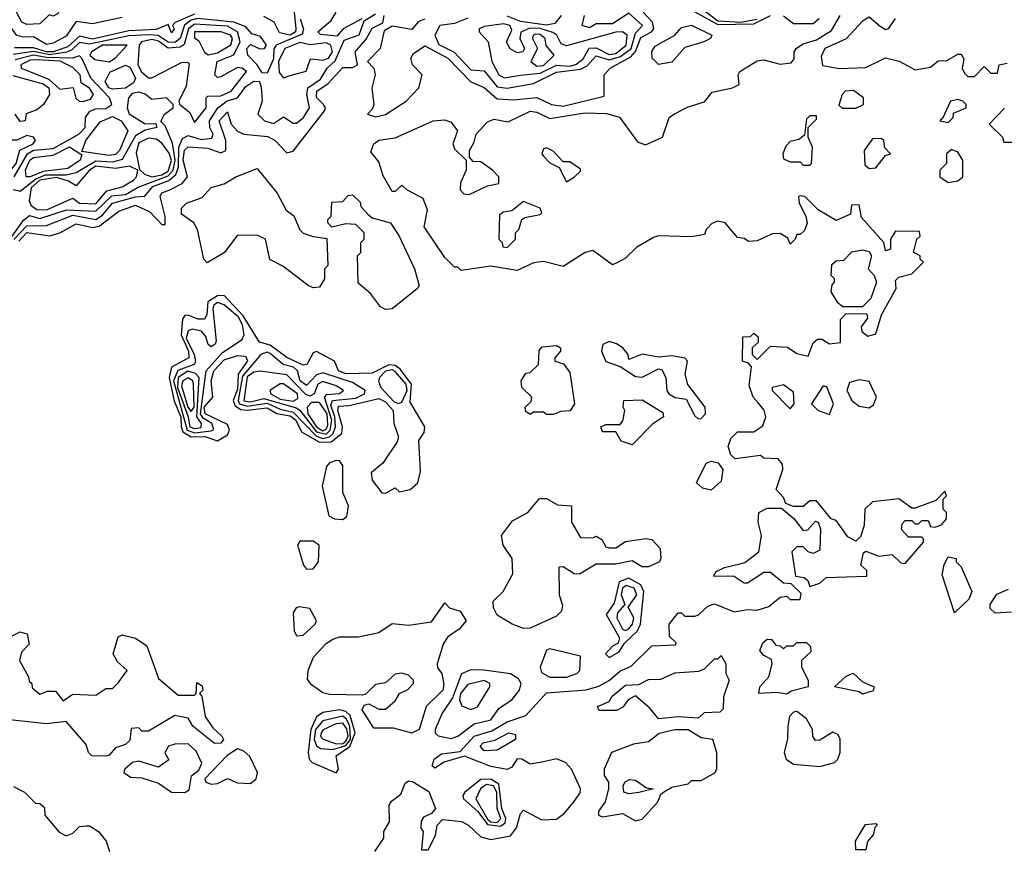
# Model space of a CAD drawing. Extents: x 2889633 to 3052318, y 540750 to 918690.
# Tile 47 of 256: x 3026193 to 3029186, y 560808 to 563332. Entities that reach past the tile are written whole.
import ezdxf

# ---------------------------------------------------------------- set-up
doc = ezdxf.new("R2010")
doc.units = 0

msp = doc.modelspace()

# ---------------------------------------------------------------- linework, layer by layer
at = {"layer": '0CON02XD'}
for points in [[(3026215, 563317.5), (3026200, 563325), (3026163.3, 563395), (3026161.7, 563418.3), (3026195, 563440), (3026205, 563440), (3026225, 563410), (3026255, 563410), (3026280, 563445), (3026295, 563452.5), (3026325, 563447.5), (3026342.5, 563415), (3026340, 563405), (3026317.5, 563375), (3026309.3, 563350.7), (3026295, 563343.3), (3026282.5, 563347.5), (3026255, 563320), (3026215, 563317.5)], [(3027022.5, 563407.5), (3027033.1, 563305), (3027031.4, 563295), (3027015, 563285.6), (3026982.5, 563292.5), (3026966.7, 563325), (3026935, 563342)], [(3028237.9, 563387.9), (3028315, 563328.8), (3028385, 563325.2)], [(3026505, 563338.6), (3026415, 563320), (3026365, 563326.7), (3026335, 563281.9), (3026295, 563261.1), (3026275, 563257.5), (3026235, 563280.6), (3026205, 563278.9), (3026184.7, 563284.7), (3026115, 563378.8)], [(3028213.8, 563373.8), (3028315, 563317.5)], [(3027045.5, 563335), (3027056, 563304), (3027051.8, 563288.2), (3026973.3, 563255), (3026966, 563244), (3026965, 563213.3), (3026945, 563170), (3026930.7, 563170.7), (3026915.6, 563195.6), (3026886.7, 563225), (3026884, 563245), (3026895, 563257.5), (3026923.6, 563243.6), (3026937.5, 563245), (3026943.3, 563255), (3026925, 563281.2), (3026899.3, 563289.3), (3026880.5, 563310.5), (3026844.6, 563324.6), (3026734, 563336), (3026715, 563331.2), (3026694.1, 563315.9), (3026681.1, 563275), (3026665, 563262.7), (3026645, 563263.6), (3026614.6, 563284.6), (3026585, 563286.8), (3026525, 563282.9), (3026405, 563257.7), (3026375, 563263.1), (3026350.3, 563239.7), (3026336, 563234), (3026285, 563225.6), (3026235, 563235.3), (3026173.1, 563226.9)], [(3026176, 562664), (3026215, 562705.5), (3026275, 562707.1), (3026355, 562738.5), (3026425, 562725.6), (3026445, 562738.6), (3026475.5, 562774.5), (3026545, 562794.4), (3026573.6, 562796.4), (3026597.5, 562825), (3026646.7, 562843.3), (3026667.6, 562862.3), (3026676, 562884), (3026677.3, 562945), (3026688.3, 562971.7), (3026705, 562980), (3026745, 562968.1), (3026777.5, 562972.5), (3026781.2, 562985), (3026770.8, 563005), (3026770, 563025), (3026795.7, 563065), (3026824, 563086), (3026855.5, 563094.5), (3026881.1, 563128.9), (3026905, 563146), (3026922.5, 563145), (3026927.3, 563127.3), (3026930.8, 563085), (3026917.5, 563045), (3026937.5, 563025), (3026965, 563016.7), (3026995, 563037.5), (3027025, 563017.5), (3027035, 563017.5), (3027056.2, 563035), (3027074, 563065), (3027065.7, 563105), (3027068.8, 563125), (3027108, 563152), (3027128, 563185), (3027152.3, 563207.7), (3027180, 563270), (3027225, 563286), (3027240.7, 563329.3), (3027275, 563350)], [(3026725, 563349.3), (3026666, 563324), (3026657.5, 563315), (3026662.5, 563305), (3026655, 563292.5), (3026645, 563317.5), (3026607.7, 563302.3), (3026525, 563298.8), (3026415, 563272.7), (3026375, 563282.1), (3026340, 563250), (3026295, 563235.2), (3026275, 563234.4), (3026235, 563247.2), (3026177.2, 563247.2)], [(3026650, 562815), (3026686.7, 562835), (3026703.3, 562855), (3026690.4, 562905), (3026694.6, 562935.4), (3026705, 562946), (3026765, 562941.9), (3026805, 562928), (3026820, 562935), (3026820, 562965), (3026800, 563025), (3026825, 563052.5), (3026836, 563015), (3026855, 562994), (3026875, 562984.2), (3026947.3, 562977.3), (3026970, 562965), (3027005, 562927.5), (3027025, 562932.5), (3027120, 563055), (3027122.5, 563065), (3027116.7, 563075), (3027095.7, 563095.7), (3027096, 563115), (3027131.1, 563138.9), (3027175, 563186.7), (3027205, 563187.5), (3027220, 563195), (3027212.5, 563235), (3027246.5, 563273.5), (3027265, 563306.2), (3027296.7, 563323.3), (3027300.8, 563345)], [(3027233.3, 563335), (3027176.7, 563305), (3027157.7, 563282.3), (3027107.5, 563287.5), (3027100, 563295), (3027140, 563330), (3027155.6, 563355)], [(3027425, 563334), (3027404.2, 563325.8), (3027385, 563302.5), (3027325, 563312.5), (3027301.2, 563298.8), (3027288.8, 563245), (3027250, 563205), (3027270, 563185), (3027274, 563165), (3027263.9, 563123.9), (3027270, 563075), (3027265, 563060), (3027250, 563045), (3027275, 563036.7)], [(3027785, 561077.1), (3027745, 561070), (3027720, 561085), (3027705, 561086.2), (3027689.3, 561060.7), (3027675, 561053.3), (3027625, 561063.3), (3027545, 561093.8), (3027483.6, 561076.4), (3027455, 561057.5), (3027447.5, 561065), (3027453.3, 561085), (3027475, 561101.2), (3027532, 561108), (3027575, 561155.5), (3027628.3, 561171.7), (3027675, 561198.6), (3027732.1, 561217.9), (3027795, 561286.2), (3027915, 561295.7), (3027953.2, 561306.8), (3027985, 561324), (3028017.3, 561352.7), (3028052.3, 561367.7), (3028115, 561430), (3028187, 561433), (3028188.3, 561438.3), (3028168.3, 561458.3), (3028167.5, 561495), (3028195, 561530), (3028205, 561530), (3028215, 561520), (3028245, 561520), (3028256.4, 561523.6), (3028285, 561550), (3028305, 561556.7), (3028365, 561533.3), (3028405, 561540), (3028435, 561537.5), (3028470.7, 561549.3), (3028505, 561577.5), (3028525, 561580), (3028535, 561570), (3028565, 561570), (3028568.3, 561588.3), (3028538.3, 561618.3), (3028515, 561620), (3028475, 561652.5), (3028455, 561652.5), (3028405, 561620), (3028395, 561620), (3028365, 561640), (3028301.7, 561641.7), (3028310, 561655), (3028335, 561667.5), (3028381.7, 561678.3), (3028397, 561683), (3028440, 561715), (3028447.5, 561765), (3028437.5, 561805), (3028440, 561835), (3028465, 561847.5), (3028508.3, 561848.3), (3028546.4, 561816.4), (3028575, 561780), (3028588.3, 561781.7), (3028611.7, 561808.3), (3028620, 561805), (3028627.5, 561785), (3028625, 561720), (3028605, 561710), (3028590, 561715), (3028575, 561730), (3028555, 561730), (3028540, 561715), (3028551.7, 561641.7), (3028577.5, 561637.5), (3028588.3, 561628.3), (3028595, 561610), (3028625, 561620), (3028645, 561637.5), (3028768.3, 561641.7), (3028768.3, 561658.3), (3028750, 561675), (3028758.3, 561711.7), (3028765, 561717.5), (3028805, 561702.5), (3028845, 561706.7), (3028871.7, 561681.7), (3028885, 561680), (3028940, 561745), (3028940, 561755), (3028935, 561760), (3028895, 561760), (3028873.3, 561783.3), (3028875, 561800), (3028885, 561810), (3028905, 561810), (3028915, 561800), (3028925, 561800), (3028935, 561810), (3028955, 561810), (3028961.7, 561791.7), (3028975, 561790), (3028995, 561797.5), (3029010, 561815), (3029010, 561835), (3029000, 561845), (3029000, 561875), (3029010, 561885), (3029005, 561900), (3028978.3, 561871.7), (3028915, 561847.5), (3028905, 561847.5), (3028865, 561876.2), (3028785, 561866.7), (3028762.5, 561845), (3028760, 561795), (3028748.8, 561761.2), (3028735, 561747.5), (3028710.5, 561760.5), (3028675, 561810), (3028660, 561815), (3028615, 561870), (3028595, 561870), (3028575, 561852.5), (3028545, 561852.5), (3028521.7, 561861.7), (3028515, 561880), (3028492.5, 561905), (3028512.5, 561965), (3028511.7, 561981.7), (3028498.3, 561998.3), (3028455, 562000), (3028445, 562007.5), (3028368.3, 561998.3), (3028355, 562010), (3028346.7, 562035), (3028355, 562060), (3028375, 562080), (3028425, 562080), (3028452.3, 562097.7), (3028461.2, 562125), (3028455.9, 562145.9), (3028438.3, 562168.3), (3028422.5, 562185), (3028410.7, 562220.7), (3028417.5, 562277.5), (3028408.3, 562288.3), (3028390, 562295), (3028391.7, 562368.3), (3028415, 562370), (3028425, 562380), (3028438.3, 562368.3), (3028438.3, 562351.7), (3028420, 562335), (3028420, 562315), (3028435, 562300), (3028475, 562340), (3028527, 562337), (3028555, 562317.5), (3028590, 562310), (3028605, 562350), (3028618.3, 562361.7), (3028631.7, 562361.7), (3028655, 562347.5), (3028688.3, 562351.7), (3028688.3, 562421.7), (3028705, 562440), (3028768.3, 562438.3), (3028770, 562425), (3028750.7, 562399.3), (3028752.5, 562385), (3028770.7, 562370.7), (3028795, 562377.5), (3028812.5, 562435), (3028857.5, 562515), (3028855, 562540), (3028865, 562550), (3028905, 562560), (3028940, 562595), (3028930, 562605), (3028930, 562615), (3028910, 562625), (3028920, 562665), (3028930, 562675), (3028928.3, 562688.3), (3028855, 562690), (3028840, 562665), (3028840, 562635), (3028825, 562630), (3028820, 562655), (3028751.7, 562731.7), (3028745, 562770), (3028721.7, 562768.3), (3028718.3, 562741.7), (3028675, 562722.5), (3028620, 562755), (3028580, 562795), (3028565, 562797.5), (3028560, 562795), (3028562.5, 562775), (3028582.5, 562735), (3028586.4, 562713.6), (3028578.3, 562691.7), (3028565, 562680), (3028555, 562680), (3028550, 562665), (3028535, 562650), (3028528.3, 562668.3), (3028505, 562682.5), (3028481.7, 562681.7), (3028435, 562660), (3028408.3, 562658.3), (3028395, 562667.5), (3028375, 562670), (3028337.5, 562715), (3028315, 562720), (3028297, 562713), (3028280, 562695), (3028275, 562680), (3028235, 562672.5), (3028135, 562676), (3028119.7, 562670.4), (3028069.3, 562640.7), (3028035, 562607.5), (3028012.5, 562595), (3027995, 562587.5), (3027935, 562631.2), (3027912.5, 562625), (3027845, 562582.5), (3027785, 562598), (3027755, 562593.3), (3027705, 562570), (3027625, 562583.3), (3027535, 562570), (3027525, 562580), (3027515, 562580), (3027485, 562610), (3027423, 562703), (3027432.5, 562755), (3027419.3, 562789.3), (3027370, 562815), (3027355, 562830), (3027335, 562810), (3027325, 562810), (3027298.3, 562858.3), (3027285, 562900), (3027260.7, 562930.7), (3027270, 562955), (3027285, 562965.8), (3027335, 562973.8), (3027450, 563025), (3027485, 563028), (3027505, 563021.2), (3027523.8, 562995), (3027510, 562955), (3027515, 562940), (3027550, 562905), (3027550, 562875), (3027533, 562837), (3027532.5, 562815), (3027543, 562803), (3027559.3, 562800.7), (3027615, 562827.5), (3027650, 562835), (3027650, 562855), (3027630, 562875), (3027595, 562900), (3027571.7, 562901.7), (3027560, 562915), (3027560, 562935), (3027575, 562960), (3027581.2, 562985), (3027615, 563022), (3027635, 563030), (3027678, 563022), (3027745, 563054.3), (3027765, 563051.4), (3027805, 563032.5), (3027910.5, 563049.5), (3027977, 563047), (3028015.9, 563035.9), (3028070.7, 562960.7), (3028095, 562952.5), (3028147.5, 562975), (3028167.5, 563035), (3028183.9, 563046.1), (3028225, 563067.5), (3028275, 563082.5), (3028298.3, 563111.7), (3028360, 563125), (3028380, 563135), (3028377.5, 563165), (3028382.5, 563175), (3028435, 563207.5), (3028455, 563210), (3028505, 563197.5), (3028538.3, 563201.7), (3028547, 563213), (3028547.5, 563235), (3028554.1, 563245.9), (3028575, 563259.2), (3028615, 563271.2), (3028660.3, 563299.6), (3028686.7, 563345)], [(3027275, 563036.7), (3027305, 563044), (3027367.5, 563085), (3027406.2, 563125), (3027416.7, 563165), (3027387.5, 563195), (3027382.5, 563215), (3027390.7, 563229.3), (3027425, 563252.5), (3027495, 563215.8), (3027565, 563144), (3027605, 563126.2), (3027645, 563092), (3027695, 563088.6), (3027765, 563095.7), (3027810, 563075), (3027845, 563069.6), (3027970, 563100), (3027970, 563165), (3027987.5, 563185), (3028050.9, 563219.1), (3028064.7, 563235.3), (3028081.5, 563278.6), (3028113.8, 563295), (3028120.8, 563305), (3028116.2, 563325), (3028088, 563355)], [(3027555, 563336.9), (3027515, 563321.1), (3027470, 563315), (3027455.6, 563285), (3027467, 563257), (3027513.5, 563233.5), (3027565, 563180), (3027605, 563176.7), (3027645, 563128), (3027675, 563124)], [(3027675, 563124), (3027755, 563138.8), (3027825, 563172.5), (3027897.9, 563182.1), (3027917.9, 563192.1), (3027945, 563222.5), (3027985, 563210.9), (3028019.5, 563220.5), (3028051.5, 563245), (3028065, 563291.2), (3028086, 563315), (3028045, 563352.5), (3027995, 563320), (3027945, 563320), (3027925, 563307.5), (3027902.5, 563315), (3027910, 563345)], [(3027838.8, 563345), (3027819.4, 563320.6), (3027795, 563315.5), (3027715, 563327.3), (3027675, 563343.5)], [(3028315, 563317.5), (3028425, 563319.4), (3028475, 563345.3)], [(3028385, 563325.2), (3028435, 563333.6)], [(3028515, 563344.5), (3028545, 563321.2), (3028605, 563320.6), (3028623.6, 563336.4)], [(3028854.3, 563335.7), (3028832.5, 563305), (3028825, 563302), (3028808.3, 563311.7), (3028775, 563340), (3028755, 563327.5), (3028705, 563273.8), (3028640, 563245), (3028629.3, 563220.7), (3028633.6, 563193.6), (3028685, 563183.8), (3028765, 563187.1), (3028825, 563216.7), (3028866.6, 563206.6), (3028915, 563180), (3028961.7, 563188.3), (3028985, 563207.5), (3029011.7, 563208.3), (3029045, 563227.5), (3029055, 563227.5), (3029063, 563213), (3029057.5, 563185), (3029065, 563170), (3029075, 563160), (3029095, 563160), (3029125, 563190), (3029145, 563170), (3029165, 563170), (3029170, 563195), (3029195, 563200)], [(3026725, 563020), (3026760, 563065), (3026760, 563095), (3026765, 563100), (3026805, 563100.8), (3026836.2, 563115), (3026882.5, 563175), (3026870, 563185), (3026855, 563186.7), (3026805, 563158.8), (3026795, 563156.7), (3026786.7, 563165), (3026794, 563205), (3026844.4, 563225.6), (3026863.3, 563265), (3026855.7, 563295), (3026825, 563312.7), (3026725, 563318.8), (3026706.5, 563305), (3026693.5, 563256.5), (3026681.3, 563248.7), (3026645, 563246.2), (3026615, 563267.1), (3026595, 563272.1), (3026563.3, 563265), (3026556.2, 563255), (3026552.5, 563195), (3026563.8, 563173.8), (3026585, 563156.2), (3026595, 563156.2), (3026685, 563202), (3026703.3, 563203.3), (3026708.3, 563198.3), (3026699.4, 563130.6), (3026677.5, 563085), (3026680, 563075), (3026710.7, 563050.7), (3026725, 563020)], [(3027665.7, 563155.7), (3027715, 563163.3), (3027775, 563170), (3027825, 563194.5), (3027865, 563191.5), (3027884, 563196), (3027906.2, 563213.8), (3027923.9, 563246.1), (3027945, 563247.1), (3027985, 563227.1), (3028005, 563229.2), (3028036.7, 563255), (3028039.2, 563285), (3028025.7, 563295.7), (3028005, 563294.4), (3027855, 563253.3), (3027839.2, 563259.2), (3027826, 563285), (3027813.4, 563293.4), (3027775.3, 563305.3), (3027743.8, 563306.2), (3027716, 563294), (3027713.3, 563275), (3027728, 563245), (3027722.5, 563235), (3027705, 563232), (3027684, 563244), (3027673.3, 563265), (3027689.3, 563300.7), (3027683.3, 563315), (3027665, 563320), (3027605, 563311.2), (3027590, 563305), (3027590, 563295), (3027616.7, 563265), (3027628, 563205), (3027650, 563165), (3027665.7, 563155.7)], [(3028135, 563196), (3028115.8, 563215), (3028114.3, 563235.7), (3028125, 563252), (3028184.2, 563285.8), (3028205, 563308.8), (3028235, 563315.6), (3028296.7, 563285), (3028292.5, 563275), (3028272.5, 563265), (3028215, 563247.5), (3028175, 563203.3), (3028135, 563196)], [(3026766.1, 563226.1), (3026795, 563231.4), (3026835, 563256.2), (3026840, 563275), (3026834, 563285), (3026805.5, 563295.5), (3026724.2, 563295), (3026725, 563277.5), (3026738, 563268), (3026755, 563233.3), (3026766.1, 563226.1)], [(3027765, 563191.4), (3027785, 563193.3), (3027817.5, 563225), (3027793.9, 563253.9), (3027790, 563275), (3027775, 563286.9), (3027762.1, 563287.9), (3027753.8, 563285), (3027752, 563275), (3027766.7, 563245), (3027746.7, 563205), (3027765, 563191.4)], [(3026465, 563204), (3026483.3, 563215), (3026520, 563255), (3026445, 563254.5), (3026411.2, 563235), (3026406.7, 563225), (3026421.9, 563211.9), (3026465, 563204)], [(3026995, 563156), (3027015, 563162.9), (3027063.9, 563176.1), (3027076.7, 563213.3), (3027115, 563209.4), (3027132, 563215), (3027144.4, 563235), (3027138.6, 563255), (3027125, 563262.2), (3027075.7, 563255.7), (3027045, 563262.9), (3026999.2, 563245), (3026980.4, 563205), (3026981.9, 563171.9), (3026995, 563156)], [(3026176.9, 562855), (3026216.9, 562925), (3026235, 562935.5), (3026295, 562940.9), (3026373.3, 562985), (3026392, 563005), (3026393.3, 563035), (3026406.1, 563053.9), (3026425, 563061.2), (3026455, 563062), (3026473.3, 563075), (3026466.7, 563095), (3026409.2, 563155), (3026383.6, 563213.6), (3026375, 563222.5), (3026354.2, 563215.8), (3026275, 563217), (3026235, 563224.7), (3026179.5, 563210.5)], [(3026385, 563084.2), (3026408.7, 563091.3), (3026418, 563105), (3026405, 563124), (3026380.5, 563140.5), (3026377.1, 563165), (3026355, 563187.1), (3026316.6, 563206.6), (3026245, 563210.8), (3026225, 563209.1), (3026196.7, 563195), (3026197.5, 563185), (3026281.7, 563151.7), (3026315, 563120.8), (3026356.2, 563126.2), (3026364.3, 563094.3), (3026374.3, 563084.3), (3026385, 563084.2)], [(3026475, 563121.1), (3026464.2, 563125), (3026452.9, 563145), (3026467.2, 563172.8), (3026515, 563194), (3026527.9, 563187.9), (3026545.7, 563155), (3026539.7, 563140.3), (3026515, 563124.4), (3026475, 563121.1)], [(3026172.9, 563162.9), (3026265, 563137.8), (3026281.4, 563125), (3026284.4, 563105), (3026265.4, 563074.6), (3026245, 563058), (3026213.3, 563046.7), (3026210, 563025), (3026195, 563022.5), (3026180, 563045)], [(3026168.1, 562671.8), (3026205, 562722.9), (3026223.1, 562736.9), (3026255, 562727.8), (3026335.4, 562754.6), (3026425, 562750), (3026473.1, 562796.8), (3026515, 562801.5), (3026553.9, 562823.9), (3026645, 562858.2), (3026660.3, 562875), (3026666.2, 562905), (3026657.5, 562957.5), (3026635, 563010), (3026622.5, 563022.5), (3026633.3, 563045), (3026660, 563065), (3026660, 563075), (3026640, 563095), (3026595, 563090), (3026575, 563106.2), (3026555, 563112.5), (3026535, 563108), (3026524, 563095), (3026520, 563065), (3026525.8, 563045.8), (3026575, 563016.2), (3026606.7, 563016.7), (3026610, 563005), (3026575, 562996.7), (3026545, 562979.2), (3026505, 562907.5), (3026475, 562899.1), (3026425, 562902.7), (3026365, 562866.9), (3026335, 562860.4), (3026270.4, 562859.6), (3026242.1, 562847.9), (3026195, 562810), (3026173.3, 562815)], [(3028735, 563063.3), (3028757.5, 563075), (3028757.5, 563095), (3028727.3, 563117.3), (3028702.5, 563115), (3028693.3, 563105), (3028683, 563073), (3028693.6, 563063.6), (3028735, 563063.3)], [(3029015, 563020), (3029030, 563035), (3029031.7, 563048.3), (3029070, 563065), (3029070, 563075), (3029060, 563085), (3029045, 563090), (3029022.5, 563085), (3028998.3, 563031.7), (3028990, 563025), (3029015, 563020)], [(3029186.4, 563063.6), (3029140, 563015), (3029180, 562975), (3029185, 562960), (3029215, 562960)], [(3026465, 562919.4), (3026381.7, 562931.7), (3026394, 562965), (3026437.6, 563022.4), (3026475, 563038.1), (3026502, 563025), (3026522, 562995), (3026497.1, 562935), (3026485, 562922.9), (3026465, 562919.4)], [(3028595, 562890), (3028600, 562895), (3028602.5, 562945), (3028590, 562975), (3028590, 563005), (3028615, 563030), (3028615, 563040), (3028595, 563040), (3028585, 563030), (3028578.3, 562981.7), (3028561.7, 562968.3), (3028535, 562962.5), (3028521.7, 562948.3), (3028512.5, 562925), (3028515, 562910), (3028535, 562900), (3028565, 562900), (3028575, 562890), (3028595, 562890)], [(3026125, 562828), (3026145, 562831.4), (3026161.4, 562868.6), (3026182.2, 562895), (3026193.9, 562936.1), (3026233.8, 562955), (3026241.2, 562965), (3026235.6, 562975.6), (3026215, 562980), (3026185, 562966.7), (3026165, 562966.2), (3026130.8, 562925), (3026114.5, 562844.5), (3026125, 562828)], [(3026595, 562854.6), (3026625, 562860.6), (3026645, 562872.5), (3026654.7, 562904.7), (3026647.2, 562927.2), (3026626.3, 562956.3), (3026608.9, 562968.9), (3026585, 562972.7), (3026555, 562958), (3026547.3, 562927.3), (3026557.5, 562877.5), (3026572.9, 562862.9), (3026595, 562854.6)], [(3028775, 562880), (3028795, 562882.5), (3028825, 562920), (3028840, 562925), (3028823, 562943), (3028820, 562965), (3028811.7, 562971.7), (3028785, 562970), (3028760, 562935), (3028761.7, 562891.7), (3028775, 562880)], [(3026225, 562854.5), (3026213.3, 562855), (3026210.6, 562875), (3026224.4, 562905), (3026235, 562914), (3026295, 562921.1), (3026345, 562945.7), (3026381.7, 562921.7), (3026376.7, 562905), (3026339.4, 562880.6), (3026265, 562871.2), (3026225, 562854.5)], [(3027855, 562840), (3027880, 562855), (3027898.3, 562871.7), (3027898.3, 562878.3), (3027865, 562900), (3027845, 562900), (3027815, 562932.5), (3027795, 562942.5), (3027785, 562940), (3027780, 562925), (3027785, 562917.5), (3027805, 562897.5), (3027833, 562883), (3027855, 562840)], [(3029015, 562837.5), (3029045, 562842.5), (3029060, 562855), (3029060, 562905), (3029045, 562930), (3029025, 562937.5), (3029010, 562925), (3029010, 562895), (3028990, 562875), (3028990, 562855), (3029015, 562837.5)], [(3026275, 562754.5), (3026355, 562790), (3026375, 562774.3), (3026425, 562773.1), (3026457.9, 562812.1), (3026505, 562824.3), (3026538.8, 562845), (3026548.8, 562855), (3026552.5, 562875), (3026527.5, 562887.5), (3026485, 562880), (3026425, 562886.8), (3026405.2, 562874.8), (3026365, 562827.5), (3026342, 562842), (3026305, 562852.4), (3026255, 562844.3), (3026228.5, 562821.4), (3026221.7, 562781.7), (3026228.2, 562768.2), (3026245, 562755.6), (3026275, 562754.5)], [(3027085, 562517.5), (3027070, 562525), (3026993.6, 562583.6), (3026953.6, 562603.6), (3026940, 562665), (3026915, 562677.5), (3026853.9, 562676.1), (3026816.2, 562625), (3026763, 562593), (3026752.5, 562605), (3026733.3, 562695), (3026722.5, 562715), (3026685, 562741.2), (3026685, 562760), (3026700, 562775), (3026747.5, 562792.5), (3026775, 562822), (3026815, 562834), (3026850, 562855), (3026915, 562880), (3026976, 562805), (3027003.6, 562753.6), (3027026.1, 562736.1), (3027045, 562693.3), (3027055, 562683.8), (3027085, 562673.3), (3027127, 562667), (3027130, 562585), (3027120, 562575), (3027120, 562545), (3027105, 562520), (3027085, 562517.5)], [(3026190.6, 562659.4), (3026215, 562685.5), (3026285, 562675.8), (3026315.6, 562684.4), (3026365, 562712), (3026415, 562700.6), (3026435, 562704.4), (3026495, 562750), (3026545, 562768.6), (3026588.6, 562748.6), (3026625, 562710), (3026635, 562710), (3026635.9, 562734.1), (3026620, 562795), (3026625, 562806.7), (3026650, 562815)], [(3027305, 562451.2), (3027289.5, 562459.5), (3027260, 562500), (3027221.7, 562531.7), (3027220, 562615), (3027230, 562625), (3027230, 562655), (3027240, 562665), (3027240, 562685), (3027215, 562710), (3027185, 562712.5), (3027141.7, 562701.7), (3027130, 562715), (3027130, 562725), (3027140, 562735), (3027141.7, 562778.3), (3027175, 562780), (3027191.7, 562798.3), (3027205, 562800), (3027228.3, 562778.3), (3027230, 562765), (3027251.7, 562741.7), (3027265, 562730), (3027320, 562715), (3027346.1, 562676.1), (3027393.3, 562575), (3027407.5, 562525), (3027402.5, 562515), (3027325, 562453.3), (3027305, 562451.2)], [(3027675, 562640), (3027700, 562665), (3027700, 562685), (3027710, 562695), (3027720, 562725), (3027728.3, 562731.7), (3027775, 562740), (3027780, 562745), (3027775, 562760), (3027725, 562780), (3027688.8, 562751.2), (3027663, 562747), (3027651.7, 562738.3), (3027650, 562665), (3027660, 562655), (3027661.7, 562641.7), (3027675, 562640)], [(3028755, 562460), (3028695, 562460), (3028680.7, 562470.7), (3028660, 562505), (3028663, 562527), (3028670, 562535), (3028670, 562545), (3028660, 562555), (3028661.7, 562588.3), (3028675, 562600), (3028698.3, 562601.7), (3028723, 562627), (3028755, 562632.5), (3028775, 562627.5), (3028782.5, 562615), (3028772.5, 562575), (3028790, 562555), (3028797.5, 562535), (3028780, 562485), (3028755, 562460)], [(3027305, 561893.3), (3027335, 561910), (3027347.5, 561897.5), (3027380, 561905), (3027403.3, 561925), (3027411.1, 561958.9), (3027406.1, 562053.9), (3027422.6, 562077.4), (3027424.4, 562095), (3027380.2, 562170.2), (3027383.8, 562225), (3027350.2, 562270.2), (3027335, 562281.5), (3027315, 562283.1), (3027265, 562258.1), (3027185, 562255.7), (3027162, 562265), (3027150, 562295), (3027095, 562323.8), (3027085, 562320), (3027065.9, 562284.1), (3027055, 562282), (3027005, 562305.7), (3026955, 562343.1), (3026922.5, 562352.5), (3026872.2, 562432.3), (3026815, 562494.3), (3026795, 562493.5), (3026765.6, 562475), (3026762.5, 562435), (3026755, 562422), (3026735, 562422), (3026705, 562434), (3026695, 562433.3), (3026687.7, 562422.3), (3026684.5, 562375), (3026706.6, 562325), (3026707.8, 562305), (3026655, 562276), (3026647.7, 562245), (3026663.3, 562173.3), (3026682.9, 562125), (3026683.7, 562096.3), (3026689.5, 562079.5), (3026715, 562064.3), (3026756, 562066), (3026795, 562052.1), (3026825, 562070.6), (3026830.8, 562085), (3026825, 562101.9), (3026757.5, 562135), (3026754.1, 562155), (3026780, 562185), (3026775.6, 562235), (3026783.1, 562265), (3026815, 562298.5), (3026855, 562311.9), (3026880, 562310), (3026885.8, 562295.8), (3026857.3, 562255), (3026855, 562210), (3026842.1, 562175), (3026848.5, 562158.5), (3026865, 562148), (3026885, 562145.3), (3026945, 562152.5), (3026975, 562135.5), (3027015, 562128.5), (3027032.2, 562115), (3027049.7, 562079.6), (3027105, 562048.5), (3027140.2, 562049.8), (3027172, 562075), (3027174.3, 562095), (3027160, 562145), (3027162, 562158), (3027195, 562160), (3027285, 562180.8), (3027305, 562170.6), (3027328.6, 562145), (3027330, 562105), (3027344.3, 562065), (3027340.6, 562049.4), (3027297.5, 561985), (3027261.1, 561955), (3027265, 561932.5), (3027294.3, 561894.3), (3027305, 561893.3)], [(3026725, 562076.5), (3026775, 562082.9), (3026783, 562087), (3026777.1, 562105), (3026751.3, 562121.3), (3026743.2, 562135), (3026760, 562265), (3026809.4, 562320.6), (3026870, 562360), (3026875.8, 562374.2), (3026870.4, 562405), (3026858.6, 562428.6), (3026815, 562465.8), (3026795, 562472.9), (3026783.1, 562465), (3026780.5, 562455), (3026790, 562355), (3026786.2, 562345), (3026775, 562338), (3026766.2, 562345), (3026759.1, 562369.1), (3026745.5, 562385.5), (3026717.8, 562392.2), (3026705, 562387.1), (3026699.4, 562365), (3026723.2, 562315), (3026727.5, 562292.5), (3026723.3, 562285), (3026673.6, 562266.4), (3026661.2, 562235), (3026702.1, 562085), (3026725, 562076.5)], [(3027815, 562132.5), (3027795, 562132.5), (3027785, 562140), (3027755, 562140), (3027745, 562132.5), (3027731.7, 562141.7), (3027730, 562155), (3027748.3, 562171.7), (3027750, 562185), (3027720, 562215), (3027717.5, 562235), (3027731.7, 562258.3), (3027745, 562260), (3027770, 562285), (3027772.5, 562327.5), (3027781.7, 562338.3), (3027825, 562342.5), (3027837.5, 562335), (3027837.5, 562325), (3027820, 562305), (3027820, 562295), (3027846.4, 562286.4), (3027865, 562260), (3027880, 562165), (3027866.7, 562143.3), (3027838.3, 562141.7), (3027815, 562132.5)], [(3028255, 562119.2), (3028265, 562120.8), (3028277.5, 562135), (3028277.1, 562155), (3028224.2, 562224.2), (3028216.2, 562255), (3028223.3, 562295), (3028215, 562303.3), (3028175, 562310.8), (3028135, 562306.7), (3028085, 562315.8), (3028045, 562300), (3028042.5, 562315), (3028026.7, 562335), (3028007, 562347), (3027985, 562354), (3027966.2, 562345), (3027961.4, 562325), (3027975, 562293.3), (3028018.8, 562278.8), (3028065, 562248.5), (3028085, 562246.4), (3028135, 562271.2), (3028145, 562268.8), (3028157.1, 562245), (3028160, 562205), (3028166, 562195), (3028185.8, 562184.2), (3028219.4, 562179.4), (3028245, 562128), (3028255, 562119.2)], [(3027115, 562059.7), (3027135, 562064.6), (3027146.4, 562075), (3027153.3, 562095), (3027151.6, 562125), (3027138.9, 562161.1), (3027144.2, 562175), (3027215, 562182.1), (3027241.2, 562195), (3027243.3, 562205), (3027205, 562230), (3027115, 562259.2), (3027095, 562252.9), (3027065, 562220.8), (3027045.8, 562235), (3027038.1, 562265), (3027026, 562276), (3026994.5, 562284.5), (3026955, 562318.1), (3026945, 562321.9), (3026926, 562315), (3026871, 562248.9), (3026856.9, 562175), (3026861.5, 562165), (3026885, 562157.7), (3026945, 562166.5), (3026985, 562148.9), (3027025, 562140), (3027095, 562067.2), (3027115, 562059.7)], [(3026725, 562089.6), (3026745, 562093.5), (3026746, 562105), (3026731.8, 562125), (3026738.5, 562245), (3026727.6, 562257.6), (3026704.3, 562264.3), (3026675.5, 562245), (3026673.3, 562215), (3026705.5, 562125), (3026710.5, 562095), (3026725, 562089.6)], [(3027125, 562072.3), (3027137.3, 562085), (3027142.4, 562115), (3027120, 562185), (3027126.8, 562193.2), (3027165, 562196.7), (3027177.5, 562205), (3027155, 562220), (3027115, 562233.1), (3027099.2, 562225), (3027088, 562195), (3027075, 562188.6), (3027063.1, 562193.1), (3027005, 562253.1), (3026924.2, 562264.2), (3026905, 562261.1), (3026885, 562246.9), (3026875, 562174.5), (3026895, 562171.3), (3026935, 562180.8), (3027033.3, 562153.3), (3027045, 562145.8), (3027095, 562080), (3027125, 562072.3)], [(3027345, 562165.6), (3027355, 562170), (3027371.2, 562205), (3027367.9, 562225), (3027335, 562263.6), (3027325, 562268.2), (3027305.3, 562264.7), (3027286.7, 562245), (3027284, 562234), (3027290.8, 562215), (3027331.1, 562171.1), (3027345, 562165.6)], [(3026715, 562141.9), (3026723.3, 562155), (3026721.9, 562225), (3026719.2, 562235), (3026705, 562244.2), (3026689.4, 562235), (3026685, 562220), (3026704, 562155), (3026715, 562141.9)], [(3027025, 562173.5), (3027038.7, 562181.3), (3027038.1, 562195), (3026995, 562226.2), (3026985, 562226), (3026953.3, 562205), (3026956.2, 562195), (3026985, 562178.9), (3027025, 562173.5)], [(3028535, 562150), (3028547.5, 562165), (3028545, 562200), (3028515, 562222.5), (3028480, 562215), (3028480, 562205), (3028535, 562150)], [(3028775, 562152.5), (3028788.3, 562161.7), (3028797.5, 562185), (3028775, 562232.5), (3028745, 562237.5), (3028715, 562230), (3028707.5, 562205), (3028723.9, 562173.9), (3028745, 562157.5), (3028775, 562152.5)], [(3028655, 562132.5), (3028666.7, 562165), (3028647, 562217), (3028635, 562220), (3028600, 562165), (3028620, 562145), (3028655, 562132.5)], [(3027115, 562083.3), (3027125, 562088.1), (3027130, 562100), (3027127.9, 562135), (3027105, 562168.6), (3027080.7, 562169.3), (3027066.7, 562155), (3027069.2, 562135), (3027095.5, 562095), (3027115, 562083.3)], [(3028055, 562040), (3028021.7, 562051.7), (3028005, 562080), (3027965, 562080), (3027960, 562095), (3027975, 562102.5), (3028018.3, 562101.7), (3028027, 562113), (3028032.5, 562145), (3028027.5, 562155), (3028030, 562175), (3028085, 562177.5), (3028148.3, 562138.3), (3028150, 562125), (3028117, 562103), (3028055, 562040)], [(3027175, 561813.3), (3027187.7, 561822.3), (3027192.9, 561855), (3027175.6, 561895.6), (3027175, 561977.5), (3027165, 561992), (3027155, 561992.9), (3027135, 561985.7), (3027125.7, 561975), (3027113.1, 561915), (3027133.3, 561825), (3027150, 561815), (3027175, 561813.3)], [(3028295, 561902.5), (3028268.3, 561908.3), (3028250, 561925), (3028280, 561985), (3028295, 561991.2), (3028316.1, 561986.1), (3028330, 561965), (3028325, 561930), (3028295, 561902.5)], [(3027725, 561482.5), (3027690, 561495), (3027645, 561522.5), (3027633.3, 561545), (3027632.5, 561565), (3027662.5, 561595), (3027691.7, 561648.3), (3027690, 561695), (3027662.5, 561735), (3027657.5, 561765), (3027690.7, 561809.3), (3027737.5, 561835), (3027773, 561877), (3027795, 561877.5), (3027828.3, 561858.3), (3027870, 561855), (3027870, 561805), (3027898.3, 561758.3), (3027935, 561757.5), (3027945, 561762.5), (3027963, 561753), (3027975, 561730), (3027985, 561727.5), (3028005, 561727.5), (3028035, 561746.2), (3028096.2, 561756.2), (3028115, 561752.5), (3028140, 561725), (3028142.5, 561695), (3028137.5, 561685), (3028105, 561670), (3028085, 561670), (3028055, 561687.5), (3028005, 561677.5), (3027945, 561677.5), (3027895, 561647.5), (3027878.3, 561648.3), (3027845, 561670), (3027831.7, 561668.3), (3027832.5, 561585), (3027843, 561553), (3027840, 561535), (3027825, 561520), (3027745, 561483.3), (3027725, 561482.5)], [(3027065, 561662.9), (3027085, 561663.1), (3027101.4, 561685), (3027103.8, 561735), (3027085, 561748), (3027045, 561747.5), (3027038, 561735), (3027055.7, 561675), (3027065, 561662.9)], [(3029035, 561530), (3028997.5, 561645), (3029003, 561677), (3029015, 561700), (3029040, 561695), (3029040, 561685), (3029055, 561670), (3029087.5, 561595), (3029078.3, 561571.7), (3029035, 561530)], [(3027985, 561394), (3028015, 561411.2), (3028032, 561438), (3028070.8, 561475), (3028080, 561495), (3028090.6, 561595), (3028080.8, 561615), (3028045, 561635.5), (3028015, 561624.2), (3028000.4, 561559.6), (3027976, 561525), (3028016.2, 561453.8), (3028012, 561438), (3027995, 561428.8), (3027973.8, 561405), (3027985, 561394)], [(3028035, 561475.7), (3028045, 561481.4), (3028055.6, 561495), (3028060, 561515), (3028042.5, 561547.5), (3028068.9, 561585), (3028060.8, 561605), (3028037, 561613), (3028025.5, 561604.5), (3028021.5, 561585), (3028032.5, 561555), (3028010.4, 561529.6), (3028007.8, 561515), (3028025, 561480), (3028035, 561475.7)], [(3029208.3, 561531.7), (3029158.3, 561528.3), (3029143, 561543), (3029142.5, 561555), (3029163, 561587), (3029198.3, 561601.7)], [(3027035, 561460), (3027055, 561462), (3027091.2, 561495), (3027095.8, 561505.8), (3027075, 561543.3), (3027042.3, 561547.7), (3027033.3, 561545), (3027025, 561530), (3027027.5, 561475), (3027035, 561460)], [(3027385, 561164.3), (3027329.5, 561179.5), (3027269.3, 561179.3), (3027234, 561235), (3027240.7, 561249.3), (3027255, 561253.3), (3027285, 561237.5), (3027305, 561237.5), (3027335, 561262.5), (3027347.5, 561285), (3027373, 561297), (3027390, 561315), (3027390, 561325), (3027375, 561340), (3027355, 561346.7), (3027335, 561343.3), (3027305, 561317.5), (3027275, 561312.5), (3027246.7, 561283.3), (3027235, 561280), (3027135, 561282), (3027115, 561286.7), (3027080.7, 561310.7), (3027068.3, 561328.3), (3027070, 561355), (3027086.7, 561395), (3027125, 561436.7), (3027145, 561450), (3027165, 561456.7), (3027223, 561457), (3027285, 561470), (3027325, 561497.5), (3027375, 561492.5), (3027445, 561502.5), (3027485, 561560), (3027500, 561545), (3027532.5, 561535), (3027550, 561505), (3027529.5, 561480.5), (3027494.1, 561455.9), (3027480, 561435), (3027462.5, 561375), (3027463, 561363), (3027476, 561345), (3027482.3, 561312.3), (3027479.2, 561295), (3027428.8, 561245), (3027407.5, 561175), (3027385, 561164.3)], [(3026157, 561453), (3026195, 561472.5), (3026216.4, 561466.4), (3026222.5, 561435), (3026199.3, 561410.7), (3026192.5, 561385), (3026220, 561335), (3026221.7, 561321.7), (3026230, 561315), (3026231.7, 561301.7), (3026255, 561282.5), (3026278.3, 561291.7), (3026301.7, 561291.7), (3026325, 561262.5), (3026355, 561282.5), (3026425, 561280), (3026455, 561300), (3026475, 561300), (3026493, 561317), (3026520, 561355), (3026490.7, 561380.7), (3026477.5, 561405), (3026493, 561457), (3026505, 561462.5), (3026545, 561452.5), (3026579.3, 561429.3), (3026615, 561330), (3026675, 561280), (3026725, 561280), (3026730, 561285), (3026731.7, 561318.3), (3026748.3, 561308.3), (3026750, 561295), (3026740, 561285), (3026747, 561277), (3026757.5, 561215), (3026780.7, 561180.7), (3026807.5, 561155), (3026812.5, 561145), (3026805, 561133.3), (3026785, 561132.5), (3026720, 561185), (3026705, 561210), (3026665, 561217.5), (3026585, 561170), (3026565, 561170), (3026555, 561180), (3026531.7, 561178.3), (3026528.3, 561141.7), (3026515, 561130), (3026485, 561120), (3026465, 561097.5), (3026455, 561094.2)], [(3028525, 561282.5), (3028495, 561287.5), (3028440, 561285), (3028442.5, 561305), (3028470, 561335), (3028480, 561375), (3028478.3, 561388.3), (3028455, 561400), (3028442.5, 561415), (3028451.7, 561438.3), (3028465, 561450), (3028478.3, 561448.3), (3028491.7, 561431.7), (3028505, 561430), (3028515, 561420), (3028525, 561430), (3028545, 561430), (3028555, 561440), (3028585, 561440), (3028597, 561427), (3028598.3, 561411.7), (3028570, 561385), (3028570, 561365), (3028590, 561325), (3028590, 561305), (3028538.3, 561291.7), (3028525, 561282.5)], [(3027855, 561334.5), (3027886.7, 561345), (3027896.2, 561355), (3027898.3, 561398.3), (3027805, 561420), (3027795, 561416.7), (3027775.6, 561365), (3027778.9, 561348.9), (3027805, 561334.5), (3027855, 561334.5)], [(3028135, 561207.5), (3028109.3, 561239.3), (3028065, 561277.5), (3028043.6, 561266.4), (3028026.4, 561243.6), (3028007, 561233), (3027955, 561232.5), (3027950, 561245), (3027985, 561260), (3027993.6, 561276.4), (3028035, 561310), (3028075, 561312.5), (3028105, 561327.5), (3028141.7, 561328.3), (3028185, 561347.5), (3028257, 561353), (3028275, 561360), (3028305, 561390), (3028315, 561390), (3028325, 561400), (3028340, 561375), (3028340, 561345), (3028350, 561325), (3028332.5, 561275), (3028331.7, 561238.3), (3028321.7, 561228.3), (3028273.8, 561226.2), (3028255, 561210), (3028195, 561213.3), (3028135, 561207.5)], [(3027505, 561147.8), (3027525, 561154.5), (3027575, 561192.2), (3027625.7, 561205), (3027650.3, 561239.6), (3027688.8, 561265), (3027712.5, 561295), (3027717.5, 561315), (3027709.7, 561329.7), (3027685, 561344), (3027604.1, 561355.9), (3027565, 561356.2), (3027535.8, 561344.2), (3027508.7, 561271.3), (3027477.5, 561225), (3027456, 561175), (3027456.2, 561165), (3027465, 561156.2), (3027505, 561147.8)], [(3027565, 561236), (3027585, 561243.8), (3027622.5, 561305), (3027622.5, 561315), (3027605, 561323.8), (3027555, 561312.5), (3027533.5, 561285), (3027530, 561265), (3027537.5, 561247.5), (3027565, 561236)], [(3028755, 561282.5), (3028745, 561290), (3028670, 561305), (3028705, 561337.5), (3028726.4, 561346.4), (3028755, 561320), (3028790, 561305), (3028787, 561293), (3028755, 561282.5)], [(3027155, 561044), (3027162, 561055), (3027155.7, 561095), (3027196.3, 561123.7), (3027212.8, 561165), (3027197.8, 561217.8), (3027185, 561230), (3027165, 561235.5), (3027115, 561226.9), (3027095, 561214.2), (3027078.2, 561175), (3027070, 561105), (3027073.3, 561085), (3027082.5, 561075), (3027155, 561044)], [(3026455, 561094.2), (3026412.5, 561095), (3026402.5, 561105), (3026395, 561130), (3026335, 561200), (3026275, 561192.5), (3026135, 561207.5)], [(3027145, 561114.5), (3027185, 561126.5), (3027198.4, 561145), (3027196.7, 561185), (3027186.9, 561206.9), (3027175, 561215.5), (3027115, 561201.9), (3027092.5, 561175), (3027088.8, 561145), (3027095, 561126), (3027107.3, 561117.3), (3027145, 561114.5)], [(3028625, 561062.5), (3028670, 561075), (3028680, 561085), (3028687.5, 561105), (3028687, 561147), (3028680, 561160), (3028665, 561167.5), (3028625, 561142.5), (3028611.7, 561141.7), (3028603.6, 561153.6), (3028602.5, 561175), (3028585, 561207.5), (3028555, 561230), (3028545, 561227.5), (3028533.3, 561215), (3028527.5, 561185), (3028527, 561147), (3028516.7, 561105), (3028522.5, 561085), (3028545, 561070), (3028625, 561062.5)], [(3027155, 561132.1), (3027175, 561133), (3027185, 561139.6), (3027191.2, 561155), (3027187.5, 561177.5), (3027175, 561194.5), (3027155, 561192.7), (3027115.8, 561174.2), (3027109.2, 561165), (3027108, 561155), (3027115.8, 561145.8), (3027155, 561132.1)], [(3028065, 560897.5), (3028085, 560902.5), (3028133.3, 560955), (3028141.7, 560978.3), (3028153, 560987), (3028175, 561000), (3028225, 561010), (3028235, 561020), (3028265, 561020), (3028306.4, 561043.6), (3028312.5, 561055), (3028312.5, 561105), (3028300, 561145), (3028265, 561150), (3028225, 561174.2), (3028184.1, 561174.1), (3028137.1, 561162.9), (3028105, 561137.5), (3028059.4, 561130.6), (3027992.5, 561105), (3027970, 561055), (3027970, 561035), (3027982.5, 561015), (3027982.5, 560995), (3027972.5, 560955), (3027953, 560927), (3027952.5, 560915), (3027965, 560910), (3028025, 560920), (3028065, 560897.5)], [(3027605, 561110), (3027593.3, 561125), (3027602.5, 561135), (3027637, 561143), (3027680, 561165), (3027700, 561160), (3027700, 561145), (3027645, 561112.5), (3027605, 561110)], [(3026695, 560983.5), (3026708.6, 560991.4), (3026715.8, 561034.2), (3026738.1, 561051.9), (3026746.8, 561073.2), (3026729.6, 561109.6), (3026705, 561132.2), (3026665, 561131.1), (3026645.5, 561124.5), (3026634, 561104), (3026647, 561083), (3026615, 561061.2), (3026555, 561079.4), (3026536.7, 561075), (3026512.5, 561055), (3026510, 561045), (3026530.5, 561030.5), (3026565, 561028.8), (3026615, 561012.5), (3026655, 560984.5), (3026695, 560983.5)], [(3026775, 561008.9), (3026795, 561011.5), (3026825, 561026), (3026855, 561013.3), (3026895, 561011.5), (3026911.9, 561025), (3026916, 561045), (3026893.1, 561093.1), (3026875, 561109.1), (3026855, 561116.5), (3026823.8, 561096.2), (3026756, 561025), (3026758.8, 561015), (3026775, 561008.9)], [(3027272.5, 560805), (3027300, 560845), (3027300, 560865), (3027317.5, 560895), (3027316.7, 560945), (3027323, 560957), (3027351.7, 560978.3), (3027365, 561012.5), (3027375, 561018.8), (3027387.7, 561017.7), (3027436.4, 560986.4), (3027456.7, 560935), (3027445, 560920), (3027420.7, 560909.3), (3027413.6, 560896.4), (3027412.5, 560875), (3027420, 560865), (3027415, 560810), (3027435, 560810), (3027457, 560853), (3027462.5, 560885), (3027478.3, 560901.7), (3027535.9, 560895.9), (3027557.5, 560885), (3027595, 560848.8), (3027625, 560841.2), (3027685, 560852.5), (3027703.2, 560876.8), (3027715, 560920), (3027725, 560930), (3027780.7, 560900.7), (3027825, 560902.5), (3027849.3, 560920.7), (3027877.5, 560955), (3027897, 560983), (3027897.5, 560995), (3027870, 561055), (3027852.5, 561075), (3027825, 561085.8), (3027785, 561077.1)], [(3027655, 560881.6), (3027668.7, 560891.3), (3027671.1, 560905), (3027658.9, 560935), (3027649.6, 561009.6), (3027625.6, 561024.5), (3027595, 561023.1), (3027546.2, 560985), (3027540, 560975), (3027542, 560965), (3027585.8, 560925.8), (3027615, 560886.1), (3027655, 560881.6)], [(3026175, 561002.5), (3026207.5, 560985), (3026241.7, 560951.7), (3026255, 560950), (3026268.3, 560938.3), (3026270, 560915), (3026313.6, 560863.6), (3026335, 560852.5), (3026355, 560860), (3026375, 560880), (3026395, 560882.5), (3026405, 560882.5), (3026432.5, 560865), (3026456.1, 560836.1), (3026466.7, 560805)], [(3027645, 560892.2), (3027656.2, 560905), (3027644.5, 560935), (3027643.3, 560985), (3027633.9, 561003.9), (3027612, 561008), (3027594.3, 560995), (3027580, 560965), (3027615, 560902.5), (3027625, 560894.7), (3027645, 560892.2)], [(3028045, 560980), (3028030, 560985), (3028027.5, 561005), (3028033.6, 561016.4), (3028047, 561023), (3028065, 561021.2), (3028098.3, 560998.3), (3028120, 560995), (3028075, 560983.3), (3028045, 560980)], [(3028765, 560810), (3028735, 560810), (3028733.6, 560836.4), (3028763.6, 560886.4), (3028795, 560890), (3028800, 560885), (3028792.5, 560877.5), (3028787.5, 560855), (3028770, 560835), (3028765, 560810)]]:
    msp.add_lwpolyline(points, dxfattribs=at)

doc.saveas('drawing.dxf')
